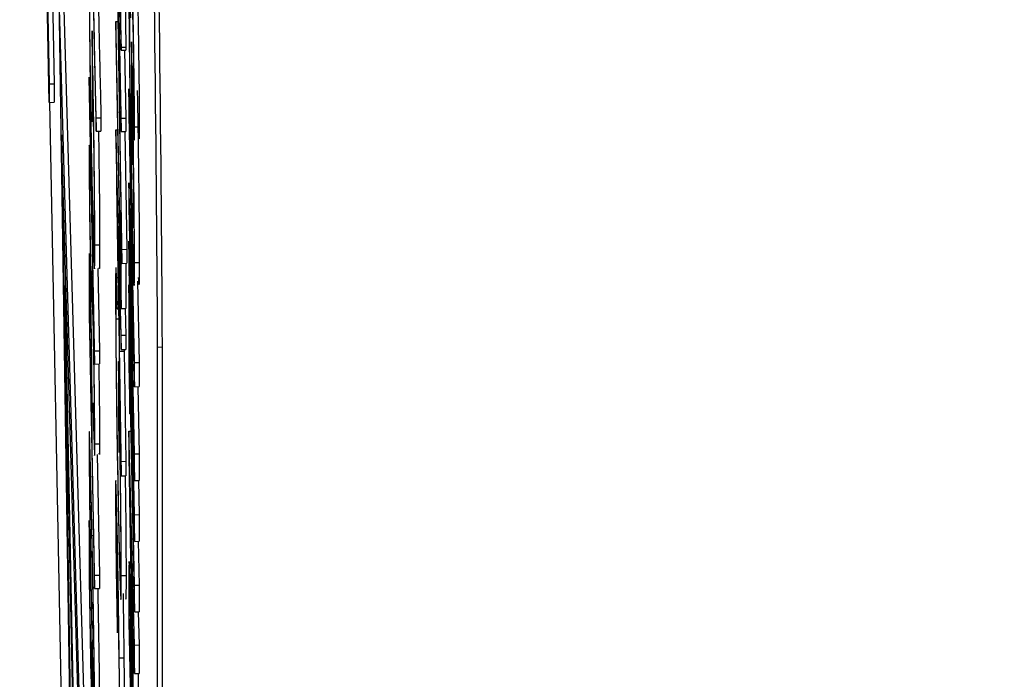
# Model space of a CAD drawing. Header units: inches. Extents: x 0.6 to 33.8, y 0 to 21.7.
# Tile 111 of 204: x 18.589 to 18.6405, y 15.6797 to 15.7141. Entities that reach past the tile are written whole.
import ezdxf

# ---------------------------------------------------------------- set-up
doc = ezdxf.new("R2010")
doc.units = ezdxf.units.IN
doc.header["$MEASUREMENT"] = 0
doc.layers.add('FORMAT', color=7, linetype='Continuous')
doc.styles.add('SLDTEXTSTYLE3', font='TXT', dxfattribs={"width": 0.75})
doc.dimstyles.new('SLDDIMSTYLE0', dxfattribs={"dimtxt": 0.125, "dimasz": 0.13, "dimexe": 0, "dimexo": 0.0625, "dimgap": 0.03125, "dimtad": 0, "dimtih": 1, "dimtoh": 1, "dimdec": 1, "dimlfac": 4, "dimrnd": 1e-09, "dimzin": 12, "dimdsep": 46, "dimtxsty": 'SLDTEXTSTYLE3', "dimsah": 1, "dimcen": 0.09, "dimadec": 0, "dimazin": 3, "dimtfac": 1, "dimtdec": 1, "dimtofl": 0, "dimtmove": 0, "dimatfit": 3, "dimfxl": 0, "dimfrac": 2, "dimtolj": 1, "dimtzin": 12, "dimarcsym": 0})

# ---------------------------------------------------------------- blocks, each defined once
blk = doc.blocks.new('_D_4')
at = {"layer": 'FORMAT'}
for p, q in [((18.227715, 18.179528), (18.189629, 18.179528)), ((18.189629, 18.179528), (18.189629, 17.981091)), ((18.504798, 18.179528), (18.542884, 18.179528)), ((18.542884, 18.179528), (18.542884, 17.981091)), ((16.933731, 9.612484), (16.933731, 18.124493)), ((19.798783, 17.39011), (19.798783, 18.124493)), ((16.933731, 17.999493), (18.08, 17.999493)), ((19.798783, 17.999493), (18.652514, 17.999493)), ((18.189629, 17.981091), (18.227715, 17.981091)), ((18.542884, 17.981091), (18.504798, 17.981091))]:
    blk.add_line(p, q, dxfattribs=at)
for points in [[(16.933731, 17.999493), (17.063731, 17.979493), (17.063731, 18.019493)], [(19.798783, 17.999493), (19.668783, 18.019493), (19.668783, 17.979493)]]:
    blk.add_solid(points, dxfattribs=at)
at = {"layer": 'FORMAT', "char_height": 0.125, "attachment_point": 1, "style": 'SLDTEXTSTYLE3'}
for s, insert in [('291', (18.227715, 18.142224)), ('11.5', (18.204625, 17.955202))]:
    blk.add_mtext(s, dxfattribs=dict(at, insert=insert))

msp = doc.modelspace()

# ---------------------------------------------------------------- linework, layer by layer
at = {"color": 7, "linetype": 'Continuous'}
for p, q in [((18.590198, 15.730537), (18.590591, 15.71076)), ((18.590477, 15.729093), (18.590841, 15.710764)), ((18.590591, 15.709798), (18.590239, 15.727547)), ((18.59434, 15.712676), (18.594136, 15.72575)), ((18.594056, 15.723579), (18.59434, 15.708273)), ((18.59438, 15.702126), (18.594049, 15.722029)), ((18.594049, 15.721297), (18.59438, 15.701393)), ((18.594135, 15.720013), (18.59434, 15.71252)), ((18.59434, 15.708973), (18.594135, 15.720013)), ((18.592212, 15.676936), (18.591064, 15.716669)), ((18.591064, 15.716669), (18.592212, 15.64072)), ((18.592462, 15.67694), (18.591314, 15.716673)), ((18.594535, 15.716217), (18.59459, 15.71268)), ((18.594056, 15.714017), (18.59417, 15.714019)), ((18.594056, 15.714017), (18.594056, 15.713322)), ((18.594311, 15.701199), (18.594056, 15.714017)), ((18.59282, 15.713523), (18.59282, 15.710247)), ((18.594056, 15.713322), (18.59434, 15.699039)), ((18.594885, 15.712966), (18.594885, 15.709104)), ((18.594897, 15.712367), (18.594885, 15.712966)), ((18.59434, 15.712676), (18.59459, 15.71268)), ((18.59434, 15.71252), (18.59434, 15.712676)), ((18.59434, 15.71252), (18.59459, 15.712523)), ((18.594524, 15.712522), (18.59459, 15.708977)), ((18.59459, 15.71268), (18.59459, 15.712523)), ((18.592849, 15.708782), (18.592849, 15.711363)), ((18.594951, 15.711697), (18.594978, 15.709121)), ((18.592675, 15.711117), (18.592675, 15.710422)), ((18.592958, 15.696834), (18.592675, 15.711117)), ((18.590591, 15.71076), (18.590841, 15.710764)), ((18.590591, 15.71076), (18.590591, 15.709798)), ((18.590841, 15.710764), (18.590841, 15.709802)), ((18.592675, 15.710422), (18.592958, 15.696139)), ((18.595031, 15.696219), (18.594747, 15.710502)), ((18.594747, 15.710502), (18.594747, 15.709112)), ((18.59282, 15.710247), (18.592849, 15.708782)), ((18.590591, 15.709798), (18.590841, 15.709802)), ((18.590595, 15.709798), (18.592707, 15.603429)), ((18.593038, 15.70899), (18.593288, 15.708994)), ((18.593038, 15.708295), (18.593038, 15.70899)), ((18.593288, 15.708994), (18.593288, 15.708299)), ((18.59434, 15.708973), (18.59459, 15.708977)), ((18.59434, 15.708273), (18.59434, 15.708973)), ((18.59459, 15.708977), (18.59459, 15.708277)), ((18.594747, 15.709112), (18.594934, 15.699713)), ((18.594885, 15.709104), (18.594936, 15.70654)), ((18.593038, 15.708295), (18.593288, 15.708299)), ((18.594056, 15.708357), (18.594155, 15.708359)), ((18.59434, 15.697649), (18.594056, 15.708357)), ((18.594056, 15.708357), (18.594056, 15.708258)), ((18.59434, 15.708273), (18.59459, 15.708277)), ((18.594528, 15.708276), (18.59463, 15.702129)), ((18.594936, 15.70654), (18.594936, 15.708764)), ((18.595038, 15.70852), (18.595288, 15.708524)), ((18.592127, 15.677196), (18.591234, 15.708099)), ((18.591234, 15.708099), (18.592127, 15.649029)), ((18.594056, 15.708258), (18.59434, 15.690301)), ((18.592733, 15.705176), (18.592715, 15.706683)), ((18.59422, 15.698657), (18.594112, 15.705516)), ((18.594112, 15.705516), (18.59422, 15.701425)), ((18.594747, 15.705598), (18.594747, 15.704346)), ((18.594934, 15.699713), (18.594747, 15.705598)), ((18.594311, 15.704178), (18.594311, 15.701199)), ((18.59434, 15.702713), (18.594311, 15.704178)), ((18.594311, 15.704178), (18.594334, 15.704178)), ((18.594747, 15.704346), (18.595031, 15.690063)), ((18.59434, 15.699039), (18.59434, 15.702713)), ((18.59434, 15.702713), (18.594358, 15.702713)), ((18.592966, 15.702362), (18.593216, 15.702366)), ((18.59438, 15.702126), (18.59463, 15.702129)), ((18.59438, 15.701393), (18.59438, 15.702126)), ((18.59463, 15.702129), (18.59463, 15.701397)), ((18.594747, 15.702559), (18.594747, 15.701168)), ((18.595031, 15.688275), (18.594747, 15.702559)), ((18.593123, 15.701135), (18.593208, 15.696838)), ((18.59422, 15.701425), (18.59422, 15.698657)), ((18.59438, 15.701393), (18.59463, 15.701397)), ((18.59459, 15.701397), (18.59459, 15.699042)), ((18.594747, 15.701168), (18.595031, 15.686885)), ((18.595038, 15.701435), (18.595288, 15.701439)), ((18.592797, 15.700834), (18.592865, 15.700835)), ((18.594105, 15.700657), (18.594176, 15.700658)), ((18.594125, 15.69902), (18.594105, 15.700657)), ((18.594845, 15.700823), (18.595031, 15.694957)), ((18.595031, 15.691453), (18.594845, 15.700823)), ((18.591406, 15.700226), (18.591462, 15.700227)), ((18.591406, 15.700226), (18.591406, 15.698138)), ((18.591406, 15.700226), (18.591887, 15.67601)), ((18.592675, 15.700224), (18.592675, 15.698705)), ((18.594249, 15.700326), (18.59434, 15.696893)), ((18.594249, 15.696815), (18.594249, 15.700326)), ((18.594747, 15.700275), (18.594747, 15.696104)), ((18.594798, 15.697711), (18.594747, 15.700275)), ((18.594747, 15.700275), (18.594765, 15.700275)), ((18.595197, 15.700461), (18.595281, 15.696223)), ((18.592704, 15.697936), (18.592704, 15.699352)), ((18.594125, 15.69902), (18.594202, 15.699021)), ((18.59434, 15.699039), (18.59459, 15.699042)), ((18.594553, 15.699042), (18.59459, 15.697652)), ((18.592675, 15.698705), (18.592958, 15.684422)), ((18.591406, 15.698138), (18.591887, 15.673922)), ((18.592889, 15.69805), (18.59292, 15.69805)), ((18.594078, 15.698493), (18.594211, 15.698495)), ((18.592798, 15.693174), (18.592704, 15.697936)), ((18.59434, 15.697649), (18.59459, 15.697652)), ((18.59434, 15.696893), (18.59434, 15.697649)), ((18.59459, 15.697652), (18.59459, 15.696897)), ((18.594798, 15.696321), (18.594798, 15.697711)), ((18.594798, 15.697711), (18.594816, 15.697711)), ((18.596493, 15.697014), (18.596243, 15.69701)), ((18.596243, 15.437254), (18.596243, 15.69701)), ((18.596493, 15.437258), (18.596493, 15.697014)), ((18.592958, 15.696834), (18.593208, 15.696838)), ((18.592958, 15.696139), (18.592958, 15.696834)), ((18.593208, 15.696838), (18.593208, 15.696143)), ((18.594249, 15.696815), (18.594499, 15.696819)), ((18.59434, 15.691059), (18.594249, 15.696815)), ((18.59434, 15.696893), (18.59459, 15.696897)), ((18.594499, 15.696895), (18.594499, 15.696819)), ((18.594499, 15.696819), (18.59459, 15.691063)), ((18.592958, 15.696139), (18.593208, 15.696143)), ((18.594202, 15.696266), (18.594246, 15.696267)), ((18.594202, 15.696266), (18.594202, 15.69299)), ((18.594747, 15.696104), (18.594798, 15.693541)), ((18.594798, 15.696321), (18.594843, 15.696322)), ((18.595031, 15.684601), (18.594798, 15.696321)), ((18.595031, 15.696219), (18.595281, 15.696223)), ((18.595031, 15.694957), (18.595031, 15.696219)), ((18.595281, 15.696223), (18.595281, 15.694961)), ((18.594798, 15.694931), (18.595031, 15.683211)), ((18.594798, 15.693541), (18.594798, 15.694931)), ((18.595031, 15.694957), (18.595281, 15.694961)), ((18.595211, 15.69496), (18.595281, 15.691456)), ((18.592799, 15.694499), (18.592798, 15.693174)), ((18.592889, 15.694117), (18.592904, 15.692738)), ((18.594231, 15.691525), (18.594231, 15.694106)), ((18.594798, 15.693541), (18.594826, 15.693541)), ((18.594202, 15.69299), (18.594231, 15.691525)), ((18.594747, 15.692629), (18.594844, 15.692631)), ((18.595031, 15.681473), (18.594747, 15.692629)), ((18.594747, 15.692629), (18.594747, 15.69134)), ((18.592827, 15.69171), (18.592827, 15.692263)), ((18.592966, 15.691972), (18.593216, 15.691975)), ((18.592958, 15.685117), (18.592827, 15.69171)), ((18.593083, 15.691417), (18.593208, 15.685121)), ((18.594747, 15.69134), (18.595031, 15.673927)), ((18.595031, 15.691453), (18.595281, 15.691456)), ((18.595031, 15.690063), (18.595031, 15.691453)), ((18.595281, 15.691456), (18.595281, 15.690066)), ((18.59434, 15.691059), (18.59459, 15.691063)), ((18.59434, 15.690301), (18.59434, 15.691059)), ((18.59459, 15.691063), (18.59459, 15.690305)), ((18.59434, 15.690301), (18.59459, 15.690305)), ((18.595031, 15.690063), (18.595281, 15.690066)), ((18.595245, 15.690066), (18.595281, 15.688279)), ((18.595031, 15.688275), (18.595281, 15.688279)), ((18.595031, 15.686885), (18.595031, 15.688275)), ((18.595281, 15.688279), (18.595281, 15.686889)), ((18.592704, 15.686517), (18.592675, 15.687982)), ((18.592675, 15.687982), (18.592675, 15.684804)), ((18.594922, 15.682033), (18.594823, 15.688152)), ((18.594823, 15.688152), (18.594922, 15.684354)), ((18.592817, 15.687189), (18.592903, 15.68719)), ((18.595031, 15.686885), (18.595281, 15.686889)), ((18.595235, 15.686888), (18.595281, 15.684605)), ((18.592704, 15.683882), (18.592704, 15.686517)), ((18.592675, 15.684804), (18.592816, 15.676868)), ((18.592958, 15.685117), (18.593208, 15.685121)), ((18.592958, 15.684422), (18.592958, 15.685117)), ((18.593208, 15.685121), (18.593208, 15.684426)), ((18.594347, 15.685105), (18.594597, 15.685108)), ((18.592958, 15.684422), (18.593208, 15.684426)), ((18.594747, 15.684319), (18.594747, 15.6827)), ((18.594922, 15.684354), (18.594922, 15.682033)), ((18.595031, 15.684601), (18.595281, 15.684605)), ((18.595031, 15.683211), (18.595031, 15.684601)), ((18.595281, 15.684605), (18.595281, 15.683215)), ((18.592778, 15.679708), (18.592704, 15.683882)), ((18.594828, 15.683408), (18.594876, 15.683409)), ((18.595031, 15.683211), (18.595281, 15.683215)), ((18.595237, 15.683214), (18.595281, 15.681477)), ((18.594144, 15.682117), (18.594144, 15.682813)), ((18.594747, 15.6827), (18.595031, 15.668416)), ((18.594973, 15.682317), (18.595031, 15.679989)), ((18.594973, 15.678942), (18.594973, 15.682317)), ((18.594798, 15.681526), (18.594798, 15.681999)), ((18.594856, 15.678596), (18.594798, 15.681526)), ((18.595031, 15.681473), (18.595281, 15.681477)), ((18.595031, 15.679989), (18.595031, 15.681473)), ((18.595281, 15.681477), (18.595281, 15.679993)), ((18.594223, 15.680846), (18.59434, 15.671931)), ((18.594235, 15.680806), (18.594485, 15.68081)), ((18.594311, 15.675055), (18.594235, 15.680806)), ((18.594485, 15.68081), (18.594513, 15.678662)), ((18.595031, 15.679989), (18.595281, 15.679993)), ((18.595223, 15.679992), (18.595223, 15.678946))]:
    msp.add_line(p, q, dxfattribs=at)
for centre in [(16.431729, 15.686091), (16.431979, 15.686095)]:
    msp.add_arc(centre, 2.164542, 0.289029, 1.186183, dxfattribs=at)
for points, knots in [([(18.592667, 15.717238), (18.59267, 15.716512), (18.592674, 15.715061), (18.592714, 15.711682), (18.592764, 15.70835), (18.592799, 15.706497), (18.592816, 15.70557)], [0, 0, 0, 0, 0.27986, 0.5592675, 0.7796495, 1, 1, 1, 1]), ([(18.593038, 15.70899), (18.593006, 15.710342), (18.592947, 15.712758), (18.592886, 15.715795), (18.592859, 15.717133)], [0, 0, 0, 0, 0.559591, 1, 1, 1, 1]), ([(18.592863, 15.716254), (18.592883, 15.715244), (18.592917, 15.713578), (18.592963, 15.71146), (18.593001, 15.709763), (18.593026, 15.708785), (18.593038, 15.708295)], [0, 0, 0, 0, 0.339979, 0.560027, 0.780048, 1, 1, 1, 1]), ([(18.59474, 15.716412), (18.594741, 15.715966), (18.594742, 15.715231), (18.594754, 15.713764), (18.594769, 15.712345), (18.594783, 15.7113), (18.594789, 15.710777)], [0, 0, 0, 0, 0.339739, 0.559821, 0.779895, 1, 1, 1, 1]), ([(18.592815, 15.706322), (18.592797, 15.707297), (18.592761, 15.709247), (18.592723, 15.712152), (18.592701, 15.71439), (18.592698, 15.715297), (18.592697, 15.71575)], [0, 0, 0, 0, 0.279279, 0.558735, 0.77942, 1, 1, 1, 1]), ([(18.593138, 15.715752), (18.593162, 15.714545), (18.593214, 15.712013), (18.593263, 15.710031), (18.593288, 15.708994)], [0, 0, 0, 0, 0.476999, 1, 1, 1, 1]), ([(18.594791, 15.713809), (18.594793, 15.714187), (18.594797, 15.714864), (18.594819, 15.714408), (18.594829, 15.714207)], [0, 0, 0, 0, 0.558633, 1, 1, 1, 1]), ([(18.594911, 15.71481), (18.594916, 15.714722), (18.594924, 15.714578), (18.594935, 15.714324), (18.594946, 15.714014), (18.594956, 15.713586), (18.59496, 15.713373)], [0, 0, 0, 0, 0.340769, 0.561242, 0.781152, 1, 1, 1, 1]), ([(18.595038, 15.70852), (18.595037, 15.708911), (18.595035, 15.709692), (18.595014, 15.711532), (18.594986, 15.713382), (18.594967, 15.714402), (18.594957, 15.714912)], [0, 0, 0, 0, 0.280178, 0.559487, 0.779603, 1, 1, 1, 1]), ([(18.595207, 15.714916), (18.59522, 15.714256), (18.595244, 15.712938), (18.595272, 15.71093), (18.595286, 15.709416), (18.595287, 15.708822), (18.595288, 15.708524)], [0, 0, 0, 0, 0.27962, 0.558958, 0.779223, 1, 1, 1, 1]), ([(18.592966, 15.702362), (18.592964, 15.703044), (18.59296, 15.704404), (18.59292, 15.70771), (18.59287, 15.710899), (18.592837, 15.712648), (18.59282, 15.713523)], [0, 0, 0, 0, 0.28, 0.558907, 0.779132, 1, 1, 1, 1]), ([(18.594887, 15.706215), (18.594873, 15.706994), (18.594844, 15.708553), (18.594812, 15.710901), (18.594793, 15.71274), (18.594792, 15.713453), (18.594791, 15.713809)], [0, 0, 0, 0, 0.279476, 0.559148, 0.779437, 1, 1, 1, 1]), ([(18.59496, 15.713373), (18.594965, 15.713133), (18.594973, 15.712652), (18.594982, 15.711967), (18.594986, 15.711449), (18.594987, 15.71124), (18.594987, 15.711135)], [0, 0, 0, 0, 0.278174, 0.558403, 0.779137, 1, 1, 1, 1]), ([(18.595038, 15.701435), (18.595036, 15.702107), (18.595032, 15.703449), (18.594993, 15.706667), (18.594946, 15.709765), (18.594914, 15.7115), (18.594897, 15.712367)], [0, 0, 0, 0, 0.279827, 0.558972, 0.779604, 1, 1, 1, 1]), ([(18.592849, 15.711363), (18.592863, 15.710541), (18.592892, 15.708895), (18.59292, 15.706626), (18.592934, 15.70493), (18.592936, 15.704235), (18.592936, 15.703887)], [0, 0, 0, 0, 0.279209, 0.558805, 0.779251, 1, 1, 1, 1]), ([(18.594987, 15.711135), (18.594986, 15.71102), (18.594985, 15.710789), (18.594971, 15.711018), (18.594958, 15.711439), (18.594951, 15.711697)], [0, 0, 0, 0, 0.279066, 0.559245, 1, 1, 1, 1]), ([(18.594789, 15.710777), (18.594806, 15.709619), (18.594835, 15.707548), (18.594872, 15.705656), (18.594888, 15.704822)], [0, 0, 0, 0, 0.559253, 1, 1, 1, 1]), ([(18.595182, 15.710413), (18.595191, 15.709936), (18.59522, 15.708335), (18.595257, 15.705622), (18.595284, 15.70296), (18.595287, 15.701946), (18.595288, 15.701439)], [0, 0, 0, 0, 0.141349, 0.474806, 0.737113, 1, 1, 1, 1]), ([(18.594978, 15.709121), (18.594987, 15.708797), (18.595005, 15.708149), (18.595032, 15.707588), (18.595036, 15.708167), (18.595038, 15.70852)], [0, 0, 0, 0, 0.281493, 0.562113, 1, 1, 1, 1]), ([(18.593158, 15.708297), (18.593168, 15.707679), (18.593191, 15.706097), (18.593212, 15.703917), (18.593214, 15.702883), (18.593216, 15.702366)], [0, 0, 0, 0, 0.242462, 0.620693, 1, 1, 1, 1]), ([(18.594936, 15.708764), (18.594945, 15.708224), (18.594961, 15.707146), (18.594983, 15.705296), (18.594986, 15.704507), (18.594987, 15.704026)], [0, 0, 0, 0, 0.281031, 0.561239, 1, 1, 1, 1]), ([(18.595288, 15.708524), (18.595288, 15.708229), (18.595288, 15.707873), (18.595281, 15.707904), (18.59528, 15.707909)], [0, 0, 0, 0, 0.827417, 1, 1, 1, 1]), ([(18.592715, 15.706683), (18.592707, 15.706932), (18.592693, 15.707343), (18.592678, 15.707608), (18.592669, 15.707521), (18.592668, 15.707198), (18.592667, 15.707037)], [0, 0, 0, 0, 0.340248, 0.56021, 0.780132, 1, 1, 1, 1]), ([(18.592667, 15.707037), (18.592669, 15.706707), (18.592671, 15.706048), (18.592688, 15.704559), (18.59271, 15.70305), (18.592726, 15.702214), (18.592734, 15.701795)], [0, 0, 0, 0, 0.279956, 0.559472, 0.779671, 1, 1, 1, 1]), ([(18.592936, 15.703887), (18.592935, 15.70347), (18.592931, 15.702635), (18.5929, 15.702953), (18.59286, 15.704239), (18.59283, 15.705628), (18.592815, 15.706322)], [0, 0, 0, 0, 0.280081, 0.559768, 0.780026, 1, 1, 1, 1]), ([(18.594987, 15.704026), (18.594986, 15.703694), (18.594982, 15.70303), (18.594956, 15.703435), (18.594923, 15.704519), (18.594899, 15.70565), (18.594887, 15.706215)], [0, 0, 0, 0, 0.2798924, 0.5595078, 0.7796982, 1, 1, 1, 1]), ([(18.592697, 15.705495), (18.592697, 15.705662), (18.592699, 15.705938), (18.59271, 15.705784), (18.592721, 15.705519), (18.592729, 15.70529), (18.592733, 15.705176)], [0, 0, 0, 0, 0.338433, 0.558587, 0.77925, 1, 1, 1, 1]), ([(18.592732, 15.702551), (18.592727, 15.702863), (18.592715, 15.703488), (18.592703, 15.704405), (18.592697, 15.705086), (18.592697, 15.705358), (18.592697, 15.705495)], [0, 0, 0, 0, 0.278996, 0.558594, 0.779214, 1, 1, 1, 1]), ([(18.592816, 15.70557), (18.592836, 15.704632), (18.592871, 15.702955), (18.592899, 15.702089), (18.592912, 15.701707)], [0, 0, 0, 0, 0.559372, 1, 1, 1, 1]), ([(18.594888, 15.704822), (18.59491, 15.703769), (18.594955, 15.701663), (18.595006, 15.700203), (18.595034, 15.700192), (18.595037, 15.70102), (18.595038, 15.701435)], [0, 0, 0, 0, 0.279669, 0.5591, 0.779372, 1, 1, 1, 1]), ([(18.592769, 15.701215), (18.592763, 15.701349), (18.592753, 15.701588), (18.592739, 15.702257), (18.592732, 15.702551)], [0, 0, 0, 0, 0.56065, 1, 1, 1, 1]), ([(18.592912, 15.701707), (18.592923, 15.701447), (18.592942, 15.701019), (18.592957, 15.701159), (18.592964, 15.701586), (18.592965, 15.702103), (18.592966, 15.702362)], [0, 0, 0, 0, 0.339387, 0.559489, 0.779686, 1, 1, 1, 1]), ([(18.593216, 15.702366), (18.593214, 15.70199), (18.593213, 15.701372), (18.593203, 15.70107), (18.593195, 15.701144), (18.593193, 15.701164)], [0, 0, 0, 0, 0.527289, 0.868817, 1, 1, 1, 1]), ([(18.592679, 15.701774), (18.592677, 15.701524), (18.592675, 15.701077), (18.592675, 15.700485), (18.592675, 15.700224)], [0, 0, 0, 0, 0.5596306, 1, 1, 1, 1]), ([(18.592751, 15.69964), (18.592742, 15.700084), (18.592723, 15.700969), (18.592701, 15.701712), (18.592686, 15.701989), (18.592681, 15.701846), (18.592679, 15.701774)], [0, 0, 0, 0, 0.280105, 0.559481, 0.77969, 1, 1, 1, 1]), ([(18.592734, 15.701795), (18.592742, 15.701378), (18.592758, 15.70063), (18.592771, 15.70023), (18.592777, 15.700054)], [0, 0, 0, 0, 0.559025, 1, 1, 1, 1]), ([(18.592797, 15.700834), (18.592792, 15.700892), (18.592783, 15.700995), (18.592773, 15.701148), (18.592769, 15.701215)], [0, 0, 0, 0, 0.5600884, 1, 1, 1, 1]), ([(18.594105, 15.700657), (18.594094, 15.700873), (18.594076, 15.701229), (18.594059, 15.701153), (18.594051, 15.700764), (18.59405, 15.700242), (18.594049, 15.699981)], [0, 0, 0, 0, 0.3398705, 0.5599007, 0.779919, 1, 1, 1, 1]), ([(18.595288, 15.701439), (18.595287, 15.700883), (18.595284, 15.699969), (18.595259, 15.700459), (18.595249, 15.700651)], [0, 0, 0, 0, 0.607567, 1, 1, 1, 1]), ([(18.592889, 15.69805), (18.592878, 15.698554), (18.592856, 15.699566), (18.592824, 15.700456), (18.592808, 15.700691), (18.592797, 15.700834)], [0, 0, 0, 0, 0.278896, 0.558876, 1, 1, 1, 1]), ([(18.592704, 15.699352), (18.592704, 15.699823), (18.592703, 15.700413), (18.592718, 15.700237), (18.59273, 15.699878), (18.592743, 15.699314), (18.592751, 15.69894)], [0, 0, 0, 0, 0.499617, 0.625271, 0.751031, 1, 1, 1, 1]), ([(18.592777, 15.700054), (18.592785, 15.699884), (18.592799, 15.69958), (18.59281, 15.699441), (18.592815, 15.69938)], [0, 0, 0, 0, 0.559524, 1, 1, 1, 1]), ([(18.592823, 15.69447), (18.59282, 15.69486), (18.592814, 15.695638), (18.592795, 15.697112), (18.592773, 15.6985), (18.592758, 15.69926), (18.592751, 15.69964)], [0, 0, 0, 0, 0.280067, 0.559409, 0.7795, 1, 1, 1, 1]), ([(18.594049, 15.699981), (18.594051, 15.699255), (18.594056, 15.697804), (18.594096, 15.694425), (18.594146, 15.691093), (18.594181, 15.68924), (18.594198, 15.688313)], [0, 0, 0, 0, 0.27986, 0.559267, 0.77965, 1, 1, 1, 1]), ([(18.592815, 15.69938), (18.592823, 15.699289), (18.592836, 15.699127), (18.592853, 15.698691), (18.592861, 15.698499)], [0, 0, 0, 0, 0.56033, 1, 1, 1, 1]), ([(18.594078, 15.698493), (18.594082, 15.698934), (18.594088, 15.699724), (18.594114, 15.699235), (18.594125, 15.69902)], [0, 0, 0, 0, 0.558782, 1, 1, 1, 1]), ([(18.592751, 15.69894), (18.592759, 15.698483), (18.592772, 15.697795), (18.592785, 15.696841), (18.592799, 15.695555), (18.592799, 15.694968), (18.592799, 15.694499)], [0, 0, 0, 0, 0.248917, 0.37465, 0.500279, 1, 1, 1, 1]), ([(18.592861, 15.698499), (18.592865, 15.698345), (18.592874, 15.69807), (18.592884, 15.697587), (18.592888, 15.697374)], [0, 0, 0, 0, 0.560129, 1, 1, 1, 1]), ([(18.592966, 15.691972), (18.592964, 15.692352), (18.592962, 15.693113), (18.592941, 15.694863), (18.592916, 15.696594), (18.592898, 15.697564), (18.592889, 15.69805)], [0, 0, 0, 0, 0.279806, 0.559627, 0.779888, 1, 1, 1, 1]), ([(18.594197, 15.689065), (18.594179, 15.69004), (18.594143, 15.69199), (18.594104, 15.694894), (18.594082, 15.697133), (18.594079, 15.698039), (18.594078, 15.698493)], [0, 0, 0, 0, 0.279279, 0.558735, 0.77942, 1, 1, 1, 1]), ([(18.592888, 15.697374), (18.592896, 15.696958), (18.592911, 15.696123), (18.592927, 15.694904), (18.592935, 15.694), (18.592936, 15.693624), (18.592936, 15.693437)], [0, 0, 0, 0, 0.278967, 0.558281, 0.779115, 1, 1, 1, 1]), ([(18.593172, 15.696142), (18.593182, 15.695485), (18.593199, 15.694307), (18.593213, 15.692834), (18.593215, 15.692262), (18.593216, 15.691975)], [0, 0, 0, 0, 0.387251, 0.693492, 1, 1, 1, 1]), ([(18.594347, 15.685105), (18.594345, 15.685786), (18.594342, 15.687147), (18.594302, 15.690453), (18.594252, 15.693642), (18.594219, 15.695391), (18.594202, 15.696266)], [0, 0, 0, 0, 0.28, 0.558907, 0.779132, 1, 1, 1, 1]), ([(18.592827, 15.692263), (18.592827, 15.692632), (18.592827, 15.69329), (18.592824, 15.69411), (18.592823, 15.69447)], [0, 0, 0, 0, 0.560254, 1, 1, 1, 1]), ([(18.592936, 15.693437), (18.592935, 15.693281), (18.592933, 15.692968), (18.592916, 15.693238), (18.592899, 15.693783), (18.592889, 15.694117)], [0, 0, 0, 0, 0.279219, 0.559345, 1, 1, 1, 1]), ([(18.594231, 15.694106), (18.594245, 15.693284), (18.594274, 15.691638), (18.594301, 15.689369), (18.594316, 15.687673), (18.594317, 15.686978), (18.594318, 15.68663)], [0, 0, 0, 0, 0.279209, 0.558805, 0.779251, 1, 1, 1, 1]), ([(18.592817, 15.687189), (18.592783, 15.688859), (18.592732, 15.691362), (18.592684, 15.692698), (18.592669, 15.692612), (18.592668, 15.692224), (18.592667, 15.69203)], [0, 0, 0, 0, 0.499419, 0.748803, 0.8744, 1, 1, 1, 1]), ([(18.592904, 15.692738), (18.592922, 15.692131), (18.592947, 15.691285), (18.592964, 15.691395), (18.592965, 15.691779), (18.592966, 15.691972)], [0, 0, 0, 0, 0.558455, 0.779206, 1, 1, 1, 1]), ([(18.592667, 15.69203), (18.592668, 15.691769), (18.592669, 15.691248), (18.592681, 15.690056), (18.592698, 15.688701), (18.59274, 15.685834), (18.592783, 15.683662), (18.592817, 15.681926)], [0, 0, 0, 0, 0.125255, 0.250533, 0.375823, 0.501298, 1, 1, 1, 1]), ([(18.593216, 15.691975), (18.593215, 15.691719), (18.593214, 15.691313), (18.593204, 15.69144), (18.5932, 15.691487)], [0, 0, 0, 0, 0.631698, 1, 1, 1, 1]), ([(18.592697, 15.690588), (18.592697, 15.690731), (18.592699, 15.691016), (18.592712, 15.690979), (18.592751, 15.689741), (18.59279, 15.687797), (18.592816, 15.6865)], [0, 0, 0, 0, 0.125402, 0.250979, 0.499928, 1, 1, 1, 1]), ([(18.592816, 15.682627), (18.59279, 15.683972), (18.592757, 15.685654), (18.592722, 15.687906), (18.592708, 15.688984), (18.592698, 15.689957), (18.592697, 15.690378), (18.592697, 15.690588)], [0, 0, 0, 0, 0.499153, 0.624481, 0.749582, 0.874861, 1, 1, 1, 1]), ([(18.594551, 15.690304), (18.594556, 15.689938), (18.594576, 15.688613), (18.594593, 15.686664), (18.594596, 15.685628), (18.594597, 15.685108)], [0, 0, 0, 0, 0.160058, 0.579433, 1, 1, 1, 1]), ([(18.594133, 15.687498), (18.594121, 15.688088), (18.594096, 15.689269), (18.594067, 15.690068), (18.594051, 15.690108), (18.59405, 15.689639), (18.594049, 15.689404)], [0, 0, 0, 0, 0.279501, 0.55928, 0.779425, 1, 1, 1, 1]), ([(18.594049, 15.689404), (18.594051, 15.688947), (18.594054, 15.688033), (18.59408, 15.685895), (18.594111, 15.683839), (18.594133, 15.682691), (18.594144, 15.682117)], [0, 0, 0, 0, 0.2794826, 0.5589871, 0.7793196, 1, 1, 1, 1]), ([(18.594318, 15.68663), (18.594316, 15.686213), (18.594312, 15.685378), (18.594282, 15.685696), (18.594241, 15.686982), (18.594212, 15.688371), (18.594197, 15.689065)], [0, 0, 0, 0, 0.280081, 0.559768, 0.780026, 1, 1, 1, 1]), ([(18.594078, 15.687904), (18.594079, 15.688099), (18.594081, 15.688489), (18.594096, 15.688271), (18.594115, 15.687675), (18.594129, 15.687017), (18.594136, 15.686688)], [0, 0, 0, 0, 0.2799, 0.559614, 0.779846, 1, 1, 1, 1]), ([(18.594198, 15.688313), (18.594218, 15.687375), (18.594253, 15.685698), (18.594281, 15.684832), (18.594294, 15.68445)], [0, 0, 0, 0, 0.559372, 1, 1, 1, 1]), ([(18.594144, 15.682813), (18.594134, 15.683335), (18.594115, 15.684378), (18.594093, 15.685957), (18.59408, 15.687191), (18.594079, 15.687666), (18.594078, 15.687904)], [0, 0, 0, 0, 0.280434, 0.559604, 0.779589, 1, 1, 1, 1]), ([(18.594235, 15.680806), (18.594225, 15.681562), (18.594209, 15.682807), (18.594184, 15.68457), (18.59416, 15.686109), (18.594142, 15.687035), (18.594133, 15.687498)], [0, 0, 0, 0, 0.34042, 0.560615, 0.780289, 1, 1, 1, 1]), ([(18.592966, 15.677014), (18.592965, 15.677275), (18.592964, 15.677799), (18.592949, 15.679376), (18.592902, 15.682797), (18.592851, 15.685432), (18.592817, 15.687189)], [0, 0, 0, 0, 0.125628, 0.251257, 0.500593, 1, 1, 1, 1]), ([(18.594136, 15.686688), (18.594148, 15.686038), (18.594167, 15.684962), (18.594188, 15.683407), (18.594206, 15.682122), (18.594217, 15.681271), (18.594223, 15.680846)], [0, 0, 0, 0, 0.337628, 0.5582823, 0.7791277, 1, 1, 1, 1]), ([(18.592816, 15.6865), (18.59283, 15.685807), (18.592854, 15.684569), (18.592878, 15.683213), (18.592888, 15.682616)], [0, 0, 0, 0, 0.560097, 1, 1, 1, 1]), ([(18.594828, 15.683408), (18.594814, 15.684048), (18.594794, 15.685008), (18.594772, 15.68568), (18.594747, 15.686079), (18.594747, 15.685101), (18.594747, 15.684319)], [0, 0, 0, 0, 0.2496356, 0.3753556, 0.5010048, 1, 1, 1, 1]), ([(18.594294, 15.68445), (18.594305, 15.68419), (18.594323, 15.683762), (18.594338, 15.683902), (18.594346, 15.684329), (18.594347, 15.684846), (18.594347, 15.685105)], [0, 0, 0, 0, 0.339387, 0.559489, 0.779686, 1, 1, 1, 1]), ([(18.594597, 15.685108), (18.594596, 15.684733), (18.594594, 15.684115), (18.594585, 15.683813), (18.594577, 15.683886), (18.594575, 15.683907)], [0, 0, 0, 0, 0.527289, 0.868817, 1, 1, 1, 1]), ([(18.593116, 15.684425), (18.593133, 15.683562), (18.593166, 15.681818), (18.593199, 15.679377), (18.593214, 15.677803), (18.593215, 15.677279), (18.593216, 15.677018)], [0, 0, 0, 0, 0.327286, 0.662352, 0.831177, 1, 1, 1, 1]), ([(18.594439, 15.684162), (18.594441, 15.684029), (18.594451, 15.683392), (18.594466, 15.682276), (18.594479, 15.681299), (18.594485, 15.68081)], [0, 0, 0, 0, 0.116646, 0.558296, 1, 1, 1, 1]), ([(18.594901, 15.678261), (18.594898, 15.678671), (18.594891, 15.679489), (18.594866, 15.681365), (18.594842, 15.682634), (18.594828, 15.683408)], [0, 0, 0, 0, 0.2813691, 0.5616675, 1, 1, 1, 1]), ([(18.592936, 15.678502), (18.592936, 15.67836), (18.592934, 15.678076), (18.592921, 15.678101), (18.592883, 15.679307), (18.592843, 15.681298), (18.592816, 15.682627)], [0, 0, 0, 0, 0.125394, 0.250914, 0.499709, 1, 1, 1, 1]), ([(18.592888, 15.682616), (18.592895, 15.68217), (18.592909, 15.68128), (18.592925, 15.680064), (18.592935, 15.679092), (18.592936, 15.678698), (18.592936, 15.678502)], [0, 0, 0, 0, 0.280262, 0.5597794, 0.7799888, 1, 1, 1, 1]), ([(18.594798, 15.681999), (18.594798, 15.682341), (18.594797, 15.682769), (18.594805, 15.682857), (18.59481, 15.682741), (18.594818, 15.682478), (18.594824, 15.682194), (18.594827, 15.682053)], [0, 0, 0, 0, 0.499996, 0.625137, 0.750202, 0.875093, 1, 1, 1, 1]), ([(18.594827, 15.682053), (18.59483, 15.681904), (18.594836, 15.681606), (18.594844, 15.681101), (18.59485, 15.680625), (18.594856, 15.679865), (18.594856, 15.679461), (18.594856, 15.679138)], [0, 0, 0, 0, 0.1251548, 0.2500173, 0.3747141, 0.4998423, 1, 1, 1, 1]), ([(18.592866, 15.678663), (18.592852, 15.679312), (18.592825, 15.680608), (18.592794, 15.681543), (18.592775, 15.681639), (18.592774, 15.681145), (18.592773, 15.680898)], [0, 0, 0, 0, 0.280059, 0.559479, 0.77955, 1, 1, 1, 1]), ([(18.592817, 15.681926), (18.59285, 15.680253), (18.592901, 15.677745), (18.592949, 15.676363), (18.592964, 15.676437), (18.592965, 15.676822), (18.592966, 15.677014)], [0, 0, 0, 0, 0.49975, 0.74891, 0.874449, 1, 1, 1, 1]), ([(18.592773, 15.680898), (18.592773, 15.680705), (18.592774, 15.680359), (18.592777, 15.679907), (18.592778, 15.679708)], [0, 0, 0, 0, 0.559748, 1, 1, 1, 1]), ([(18.592802, 15.679307), (18.592803, 15.679539), (18.592804, 15.680003), (18.59282, 15.679858), (18.592841, 15.679133), (18.592857, 15.678393), (18.592865, 15.678022)], [0, 0, 0, 0, 0.280472, 0.559738, 0.77964, 1, 1, 1, 1])]:
    msp.add_open_spline(points, degree=3, knots=knots, dxfattribs=at)

# ---------------------------------------------------------------- dimensions: what is measured, and where the dimension line sits
at = {"layer": 'FORMAT'}
dim = msp.add_linear_dim(base=(16.933731, 17.999493), p1=(19.798783, 17.34011), p2=(16.933731, 9.562484), dimstyle='SLDDIMSTYLE0', dxfattribs=at)
dim.commit()
dim.dimension.update_dxf_attribs({"geometry": '_D_4', "text_midpoint": (18.366257, 17.999493), "dimtype": 160})

doc.saveas('drawing.dxf')
